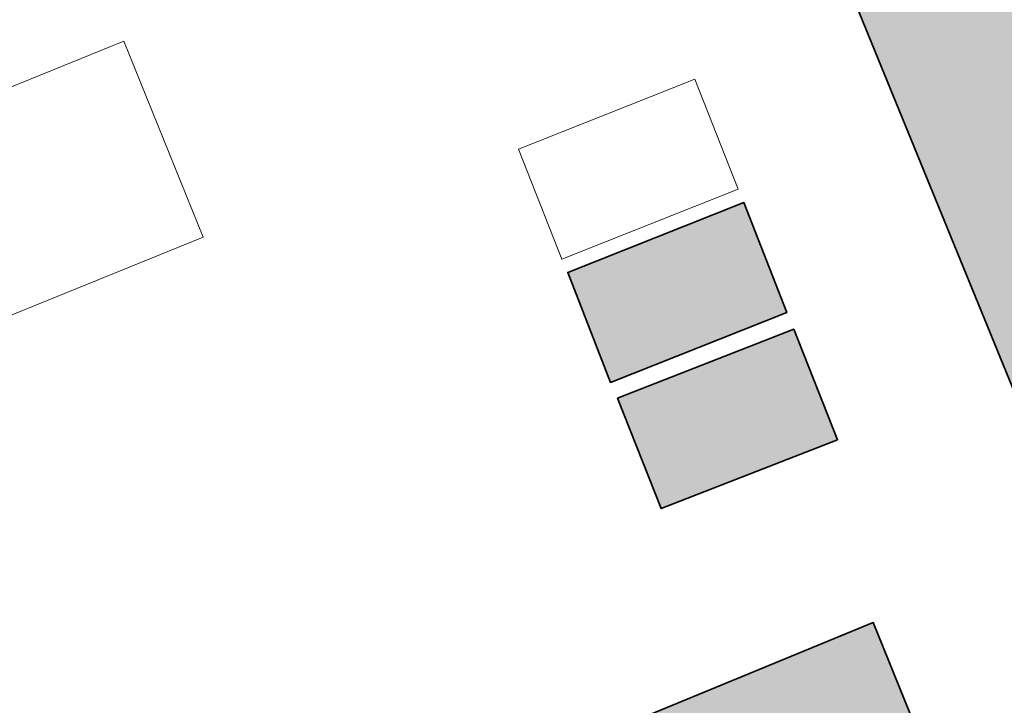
# Model space of a CAD drawing. Header units: metres. Extents: x 125349 to 128236, y 501602 to 503797.
# Tile 209 of 256: x 127334 to 127399, y 503117 to 503162. Entities that reach past the tile are written whole.
import ezdxf

# ---------------------------------------------------------------- set-up
doc = ezdxf.new("R2010")
doc.units = ezdxf.units.M
doc.layers.add('B-WE-OG-BEBOUWING-GV', color=7, linetype='CONTINUOUS', lineweight=35)
doc.layers.add('B-WE-OG-TERREIN_ERF-GV', color=7, linetype='CONTINUOUS', lineweight=18)
doc.layers.add('B-WE-OG-BEBOUWING-V', color=7, linetype='CONTINUOUS', lineweight=18, true_color=0xcc646e)

msp = doc.modelspace()

# ---------------------------------------------------------------- hatches: boundary and pattern name
at = {"layer": 'B-WE-OG-BEBOUWING-V'}
for points in [[(127382.458, 503179.445), (127405.914, 503122.08), (127447.044, 503138.829), (127402.791, 503247.4), (127406.005, 503248.708), (127405.479, 503250), (127391.645, 503284.005), (127347.274, 503265.953), (127353.766, 503250), (127376.603, 503193.884), (127373.308, 503192.527), (127379.189, 503178.126)], [(127372.827, 503138.188), (127384.5, 503142.812), (127381.671, 503150.095), (127369.998, 503145.471)], [(127373.3, 503137.136), (127376.193, 503129.825), (127387.867, 503134.388), (127384.974, 503141.699)], [(127337.849, 503079.098), (127397.83, 503103.552), (127390.235, 503122.276), (127362.047, 503110.668), (127361.5, 503111.82), (127358.145, 503110.331), (127358.591, 503109.129), (127330.203, 503097.523), (127334.336, 503087.564), (127330.836, 503086.096), (127333.052, 503077.878), (127332.821, 503077.802), (127333.001, 503077.402), (127337.753, 503079.329)]]:
    msp.add_hatch(color=256, dxfattribs=at).paths.add_polyline_path(points)

# ---------------------------------------------------------------- linework, layer by layer
at = {"layer": 'B-WE-OG-BEBOUWING-GV', "flags": 128}
for points in [[(127382.458, 503179.445), (127405.914, 503122.08), (127447.044, 503138.829), (127402.791, 503247.4), (127406.005, 503248.708), (127405.479, 503250), (127391.645, 503284.005), (127347.274, 503265.953), (127353.766, 503250), (127376.603, 503193.884), (127373.308, 503192.527), (127379.189, 503178.126)], [(127372.827, 503138.188), (127384.5, 503142.812), (127381.671, 503150.095), (127369.998, 503145.471)], [(127373.3, 503137.136), (127376.193, 503129.825), (127387.867, 503134.388), (127384.974, 503141.699)], [(127337.849, 503079.098), (127397.83, 503103.552), (127390.235, 503122.276), (127362.047, 503110.668), (127361.5, 503111.82), (127358.145, 503110.331), (127358.591, 503109.129), (127330.203, 503097.523), (127334.336, 503087.564), (127330.836, 503086.096), (127333.052, 503077.878), (127332.821, 503077.802), (127333.001, 503077.402), (127337.753, 503079.329)]]:
    msp.add_lwpolyline(points, close=True, dxfattribs=at)
at = {"layer": 'B-WE-OG-TERREIN_ERF-GV', "flags": 128}
for points in [[(127382.458, 503179.445), (127379.189, 503178.126), (127373.308, 503192.527), (127376.603, 503193.884), (127353.766, 503250), (127347.274, 503265.953), (127391.645, 503284.005), (127405.479, 503250), (127406.005, 503248.708), (127402.791, 503247.4), (127447.044, 503138.829), (127405.914, 503122.08)], [(127327.078, 503140.197), (127321.819, 503153.172), (127340.586, 503160.779), (127345.845, 503147.804)], [(127369.6, 503146.351), (127366.724, 503153.634), (127378.418, 503158.261), (127381.294, 503150.978)], [(127372.827, 503138.188), (127369.998, 503145.471), (127381.671, 503150.095), (127384.5, 503142.812)], [(127373.3, 503137.136), (127384.974, 503141.699), (127387.867, 503134.388), (127376.193, 503129.825)]]:
    msp.add_lwpolyline(points, close=True, dxfattribs=at)
msp.add_lwpolyline([(127315.07, 503144.607), (127317.72, 503126.79), (127319.822, 503113.097), (127320.162, 503111.058), (127325.82, 503074.305), (127337.849, 503079.098), (127337.753, 503079.329), (127333.001, 503077.402), (127332.821, 503077.802), (127333.052, 503077.878), (127330.836, 503086.096), (127334.336, 503087.564), (127330.203, 503097.523), (127358.591, 503109.129), (127358.145, 503110.331), (127361.5, 503111.82), (127362.047, 503110.668), (127390.235, 503122.276), (127397.83, 503103.552)], dxfattribs=at)

doc.saveas('drawing.dxf')
